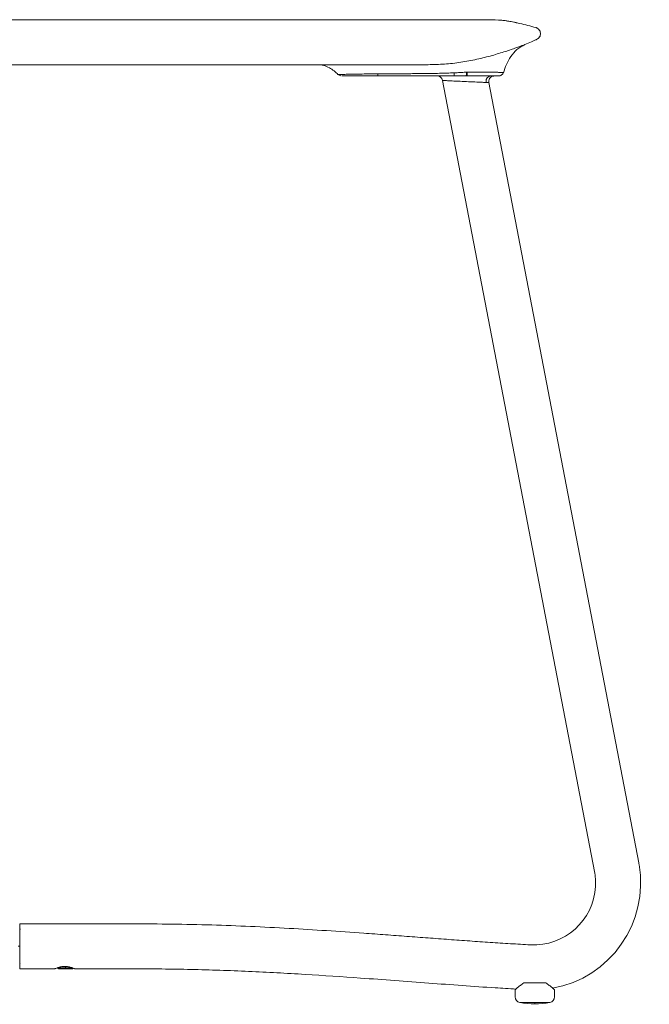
# Model space of a CAD drawing. Extents: x 2 to 109, y 746 to 839.
# Tile 7 of 7: x 86 to 109, y 804 to 839. Entities that reach past the tile are written whole.
import ezdxf

# ---------------------------------------------------------------- set-up
doc = ezdxf.new("R2010")
doc.units = 0
doc.header["$MEASUREMENT"] = 0
doc.layers.get('0').update_dxf_attribs({"lineweight": 0})

msp = doc.modelspace()

# ---------------------------------------------------------------- linework, layer by layer
at = {"color": 18, "lineweight": 9, "true_color": 0x000000}
for p, q in [((102.249, 836.939), (102.187, 836.939)), ((102.295, 836.939), (102.266, 836.939)), ((106.858, 808.649), (101.461, 836.777)), ((108.429, 808.951), (103.105, 836.702)), ((86.438, 806.789), (86.438, 805.189)), ((86.438, 806.789), (90.438, 806.789)), ((86.438, 805.989), (86.387, 805.989)), ((86.438, 805.189), (87.688, 805.189)), ((87.768, 805.221), (87.823, 805.189)), ((88.31, 805.221), (87.768, 805.221)), ((88.312, 805.189), (87.823, 805.189)), ((88.068, 805.268), (88.068, 805.189)), ((88.312, 805.189), (88.343, 805.207)), ((88.388, 805.189), (90.438, 805.189)), ((105.128, 804.689), (104.347, 804.689)), ((104.038, 804.184), (104.038, 804.439)), ((105.438, 804.184), (105.438, 804.439)), ((104.202, 803.987), (105.273, 803.987)), ((104.738, 803.987), (104.738, 803.939))]:
    msp.add_line(p, q, dxfattribs=at)
for points, knots in [([(61.671, 838.939), (61.681, 838.939), (61.691, 838.939), (61.723, 838.939), (61.755, 838.939), (61.808, 838.939), (61.877, 838.939), (61.947, 838.939), (62.031, 838.939), (62.132, 838.939), (62.233, 838.939), (62.351, 838.939), (62.483, 838.939), (62.616, 838.939), (62.763, 838.939), (62.925, 838.939), (63.087, 838.939), (63.263, 838.939), (63.451, 838.939), (63.64, 838.939), (63.842, 838.939), (64.055, 838.939), (64.291, 838.939), (64.54, 838.939), (64.801, 838.939), (65.064, 838.939), (65.34, 838.939), (65.625, 838.939), (65.914, 838.939), (66.214, 838.939), (66.522, 838.939), (66.831, 838.939), (67.149, 838.939), (67.474, 838.939), (67.8, 838.939), (68.133, 838.939), (68.474, 838.939), (68.836, 838.939), (69.206, 838.939), (69.584, 838.939), (69.962, 838.939), (70.349, 838.939), (70.743, 838.939), (71.133, 838.939), (71.531, 838.939), (71.939, 838.939), (72.342, 838.939), (72.755, 838.939), (73.177, 838.939), (73.595, 838.939), (74.023, 838.939), (74.459, 838.939), (74.893, 838.939), (75.335, 838.939), (75.785, 838.939), (76.206, 838.939), (76.635, 838.939), (77.07, 838.939), (77.502, 838.939), (77.94, 838.939), (78.384, 838.939), (78.825, 838.939), (79.271, 838.939), (79.722, 838.939), (80.17, 838.939), (80.622, 838.939), (81.075, 838.939), (81.528, 838.939), (81.983, 838.939), (82.438, 838.939), (82.851, 838.939), (83.264, 838.939), (83.676, 838.939), (84.089, 838.939), (84.5, 838.939), (84.909, 838.939), (85.319, 838.939), (85.726, 838.939), (86.129, 838.939), (86.534, 838.939), (86.935, 838.939), (87.331, 838.939), (87.729, 838.939), (88.123, 838.939), (88.511, 838.939), (88.901, 838.939), (89.285, 838.939), (89.664, 838.939), (90.044, 838.939), (90.419, 838.939), (90.787, 838.939), (91.195, 838.939), (91.594, 838.939), (91.986, 838.939), (92.38, 838.939), (92.766, 838.939), (93.144, 838.939), (93.526, 838.939), (93.9, 838.939), (94.268, 838.939), (94.637, 838.939), (95, 838.939), (95.356, 838.939), (95.712, 838.939), (96.06, 838.939), (96.401, 838.939), (96.763, 838.939), (97.116, 838.939), (97.46, 838.939), (97.804, 838.939), (98.14, 838.939), (98.466, 838.939), (98.789, 838.939), (99.103, 838.939), (99.405, 838.939), (99.704, 838.939), (99.99, 838.939), (100.262, 838.939), (100.533, 838.939), (100.789, 838.939), (101.03, 838.939), (101.269, 838.939), (101.492, 838.939), (101.698, 838.939), (101.89, 838.939), (102.067, 838.939), (102.226, 838.939), (102.385, 838.939), (102.526, 838.939), (102.648, 838.939), (102.769, 838.939), (102.871, 838.939), (102.955, 838.939), (103.038, 838.939), (103.103, 838.939), (103.142, 838.939), (103.18, 838.939), (103.192, 838.939), (103.204, 838.939)], [0, 0, 0, 0, 1, 1, 1, 2, 2, 2, 3, 3, 3, 4, 4, 4, 5, 5, 5, 6, 6, 6, 7, 7, 7, 8, 8, 8, 9, 9, 9, 10, 10, 10, 11, 11, 11, 12, 12, 12, 13, 13, 13, 14, 14, 14, 15, 15, 15, 16, 16, 16, 17, 17, 17, 18, 18, 18, 19, 19, 19, 20, 20, 20, 21, 21, 21, 22, 22, 22, 23, 23, 23, 24, 24, 24, 25, 25, 25, 26, 26, 26, 27, 27, 27, 28, 28, 28, 29, 29, 29, 30, 30, 30, 31, 31, 31, 32, 32, 32, 33, 33, 33, 34, 34, 34, 35, 35, 35, 36, 36, 36, 37, 37, 37, 38, 38, 38, 39, 39, 39, 40, 40, 40, 41, 41, 41, 42, 42, 42, 43, 43, 43, 44, 44, 44, 45, 45, 45, 46, 46, 46, 46]), ([(104.387, 838.056), (104.465, 838.09), (104.543, 838.124), (104.62, 838.157), (104.635, 838.164), (104.651, 838.17), (104.666, 838.177), (104.681, 838.184), (104.696, 838.19), (104.711, 838.197), (104.727, 838.203), (104.742, 838.21), (104.757, 838.217), (104.772, 838.223), (104.788, 838.229), (104.803, 838.236), (104.823, 838.246), (104.843, 838.258), (104.86, 838.272), (104.879, 838.288), (104.894, 838.306), (104.906, 838.327), (104.919, 838.347), (104.928, 838.37), (104.933, 838.393), (104.938, 838.415), (104.939, 838.438), (104.938, 838.461), (104.936, 838.483), (104.931, 838.506), (104.922, 838.527), (104.913, 838.549), (104.901, 838.57), (104.885, 838.588), (104.868, 838.608), (104.847, 838.626), (104.824, 838.639), (104.814, 838.644), (104.804, 838.649), (104.793, 838.653), (104.789, 838.655), (104.784, 838.656), (104.78, 838.658), (104.778, 838.658), (104.776, 838.659), (104.774, 838.66), (104.773, 838.66), (104.772, 838.66), (104.771, 838.66), (104.771, 838.66), (104.77, 838.661), (104.77, 838.661), (104.77, 838.661), (104.769, 838.661), (104.769, 838.661), (104.769, 838.661), (104.769, 838.661), (104.769, 838.661), (104.769, 838.661), (104.769, 838.661), (104.769, 838.661), (104.769, 838.661), (104.769, 838.661), (104.769, 838.661), (104.769, 838.661), (104.769, 838.661), (104.769, 838.661), (104.582, 838.708), (104.396, 838.758), (104.209, 838.803), (104.034, 838.845), (103.858, 838.883), (103.68, 838.905), (103.522, 838.925), (103.363, 838.932), (103.204, 838.939)], [0, 0, 0, 0, 1, 1, 1, 2, 2, 2, 3, 3, 3, 4, 4, 4, 5, 5, 5, 6, 6, 6, 7, 7, 7, 8, 8, 8, 9, 9, 9, 10, 10, 10, 11, 11, 11, 12, 12, 12, 13, 13, 13, 14, 14, 14, 15, 15, 15, 16, 16, 16, 17, 17, 17, 18, 18, 18, 19, 19, 19, 20, 20, 20, 21, 21, 21, 22, 22, 22, 23, 23, 23, 24, 24, 24, 25, 25, 25, 25]), ([(104.097, 838.825), (104.079, 838.829), (104.06, 838.834), (104.042, 838.838), (103.971, 838.855), (103.91, 838.867), (103.851, 838.877), (103.791, 838.888), (103.733, 838.897), (103.682, 838.905), (103.627, 838.912), (103.579, 838.917), (103.53, 838.923)], [0, 0, 0, 0, 1, 1, 1, 2, 2, 2, 3, 3, 3, 4, 4, 4, 4]), ([(104.387, 838.056), (104.383, 838.055), (104.379, 838.053), (104.366, 838.048), (104.353, 838.043), (104.332, 838.035), (104.304, 838.025), (104.276, 838.014), (104.242, 838.001), (104.202, 837.986), (104.162, 837.971), (104.115, 837.954), (104.063, 837.935), (104.011, 837.917), (103.954, 837.896), (103.892, 837.875), (103.829, 837.854), (103.762, 837.831), (103.691, 837.808), (103.62, 837.785), (103.544, 837.761), (103.465, 837.737), (103.386, 837.713), (103.303, 837.689), (103.218, 837.665), (103.132, 837.641), (103.044, 837.618), (102.953, 837.595), (102.863, 837.573), (102.771, 837.551), (102.677, 837.53), (102.583, 837.51), (102.488, 837.49), (102.393, 837.473), (102.298, 837.455), (102.202, 837.439), (102.106, 837.425), (101.915, 837.396), (101.722, 837.374), (101.528, 837.36), (101.335, 837.347), (101.141, 837.343), (100.947, 837.339)], [0, 0, 0, 0, 1, 1, 1, 2, 2, 2, 3, 3, 3, 4, 4, 4, 5, 5, 5, 6, 6, 6, 7, 7, 7, 8, 8, 8, 9, 9, 9, 10, 10, 10, 11, 11, 11, 12, 12, 12, 13, 13, 13, 14, 14, 14, 14]), ([(103.62, 837.052), (103.654, 837.151), (103.688, 837.25), (103.73, 837.345), (103.774, 837.444), (103.826, 837.538), (103.887, 837.628), (103.949, 837.718), (104.019, 837.804), (104.102, 837.874), (104.188, 837.946), (104.288, 838.001), (104.387, 838.056)], [0, 0, 0, 0, 1, 1, 1, 2, 2, 2, 3, 3, 3, 4, 4, 4, 4]), ([(100.947, 837.339), (100.875, 837.339), (100.803, 837.339), (100.709, 837.339), (100.613, 837.339), (100.496, 837.339), (100.365, 837.339), (100.231, 837.339), (100.082, 837.339), (99.919, 837.339), (99.753, 837.339), (99.572, 837.339), (99.378, 837.339), (99.181, 837.339), (98.97, 837.339), (98.748, 837.339), (98.521, 837.339), (98.283, 837.339), (98.034, 837.339), (97.735, 837.339), (97.42, 837.339), (97.094, 837.339), (96.758, 837.339), (96.41, 837.339), (96.052, 837.339), (95.694, 837.339), (95.325, 837.339), (94.946, 837.339), (94.567, 837.339), (94.178, 837.339), (93.78, 837.339), (93.424, 837.339), (93.061, 837.339), (92.691, 837.339), (92.329, 837.339), (91.96, 837.339), (91.582, 837.339), (91.214, 837.339), (90.836, 837.339), (90.45, 837.339), (90.071, 837.339), (89.684, 837.339), (89.289, 837.339), (88.901, 837.339), (88.505, 837.339), (88.102, 837.339), (87.706, 837.339), (87.303, 837.339), (86.895, 837.339), (86.493, 837.339), (86.085, 837.339), (85.672, 837.339), (85.264, 837.339), (84.851, 837.339), (84.438, 837.339)], [0, 0, 0, 0, 1, 1, 1, 2, 2, 2, 3, 3, 3, 4, 4, 4, 5, 5, 5, 6, 6, 6, 7, 7, 7, 8, 8, 8, 9, 9, 9, 10, 10, 10, 11, 11, 11, 12, 12, 12, 13, 13, 13, 14, 14, 14, 15, 15, 15, 16, 16, 16, 17, 17, 17, 18, 18, 18, 18]), ([(97.039, 837.339), (97.101, 837.335), (97.164, 837.33), (97.242, 837.308), (97.301, 837.291), (97.369, 837.265), (97.438, 837.228), (97.495, 837.197), (97.553, 837.16), (97.607, 837.116), (97.655, 837.077), (97.7, 837.032), (97.744, 836.988)], [0, 0, 0, 0, 1, 1, 1, 2, 2, 2, 3, 3, 3, 4, 4, 4, 4]), ([(97.739, 836.994), (97.739, 836.994), (97.739, 836.994), (97.738, 836.994), (97.732, 836.994), (97.746, 836.994), (97.765, 836.994), (97.784, 836.994), (97.807, 836.994), (97.839, 836.994), (97.87, 836.994), (97.91, 836.995), (97.957, 836.995), (98.003, 836.996), (98.056, 836.997), (98.115, 836.997), (98.174, 836.998), (98.24, 836.999), (98.31, 837.001), (98.38, 837.002), (98.455, 837.003), (98.534, 837.005), (98.622, 837.007), (98.715, 837.009), (98.811, 837.011), (98.853, 837.012), (98.896, 837.013), (98.939, 837.014), (98.958, 837.014), (98.977, 837.015), (98.996, 837.015), (99.005, 837.015), (99.013, 837.015), (99.022, 837.016), (99.025, 837.016), (99.029, 837.016), (99.033, 837.016), (99.034, 837.016), (99.036, 837.016), (99.038, 837.016), (99.038, 837.016), (99.039, 837.016), (99.04, 837.016), (99.04, 837.016), (99.04, 837.016), (99.041, 837.016), (99.041, 837.016), (99.041, 837.016), (99.041, 837.016), (99.041, 837.016), (99.041, 837.016), (99.041, 837.016), (99.041, 837.016), (99.041, 837.016), (99.041, 837.016)], [0, 0, 0, 0, 1, 1, 1, 2, 2, 2, 3, 3, 3, 4, 4, 4, 5, 5, 5, 6, 6, 6, 7, 7, 7, 8, 8, 8, 9, 9, 9, 10, 10, 10, 11, 11, 11, 12, 12, 12, 13, 13, 13, 14, 14, 14, 15, 15, 15, 16, 16, 16, 17, 17, 17, 18, 18, 18, 18]), ([(97.738, 836.994), (97.772, 836.97), (97.807, 836.946), (97.846, 836.943), (97.851, 836.943), (97.856, 836.943), (97.861, 836.942)], [0, 0, 0, 0, 1, 1, 1, 2, 2, 2, 2]), ([(99.053, 836.939), (98.948, 836.939), (98.842, 836.939), (98.741, 836.939), (98.64, 836.939), (98.544, 836.939), (98.455, 836.939), (98.365, 836.939), (98.283, 836.939), (98.211, 836.939), (98.139, 836.939), (98.078, 836.939), (98.025, 836.939), (97.972, 836.939), (97.927, 836.939), (97.908, 836.939), (97.902, 836.939), (97.899, 836.939), (97.895, 836.939)], [0, 0, 0, 0, 1, 1, 1, 2, 2, 2, 3, 3, 3, 4, 4, 4, 5, 5, 5, 6, 6, 6, 6]), ([(99.041, 837.016), (99.052, 837.016), (99.063, 837.017), (99.074, 837.017), (99.082, 837.017), (99.091, 837.017), (99.099, 837.018)], [0, 0, 0, 0, 1, 1, 1, 2, 2, 2, 2]), ([(99.105, 836.939), (99.095, 836.939), (99.086, 836.939), (99.076, 836.939), (99.068, 836.939), (99.061, 836.939), (99.053, 836.939)], [0, 0, 0, 0, 1, 1, 1, 2, 2, 2, 2]), ([(99.099, 837.018), (99.104, 837.018), (99.11, 837.018), (99.115, 837.018), (99.12, 837.018), (99.125, 837.018), (99.129, 837.018)], [0, 0, 0, 0, 1, 1, 1, 2, 2, 2, 2]), ([(99.16, 836.939), (99.15, 836.939), (99.139, 836.939), (99.128, 836.939), (99.121, 836.939), (99.113, 836.939), (99.105, 836.939)], [0, 0, 0, 0, 1, 1, 1, 2, 2, 2, 2]), ([(99.129, 837.018), (99.135, 837.018), (99.141, 837.018), (99.147, 837.019), (99.151, 837.019), (99.155, 837.019), (99.16, 837.019)], [0, 0, 0, 0, 1, 1, 1, 2, 2, 2, 2]), ([(99.16, 837.019), (99.183, 837.019), (99.206, 837.019), (99.229, 837.019), (99.247, 837.019), (99.265, 837.018), (99.283, 837.018)], [0, 0, 0, 0, 1, 1, 1, 2, 2, 2, 2]), ([(99.16, 837.019), (99.16, 837.006), (99.16, 836.993), (99.16, 836.982), (99.16, 836.971), (99.16, 836.962), (99.16, 836.955), (99.16, 836.946), (99.16, 836.942), (99.16, 836.939)], [0, 0, 0, 0, 1, 1, 1, 2, 2, 2, 3, 3, 3, 3]), ([(100.143, 836.939), (99.96, 836.939), (99.776, 836.939), (99.593, 836.939), (99.449, 836.939), (99.305, 836.939), (99.16, 836.939)], [0, 0, 0, 0, 1, 1, 1, 2, 2, 2, 2]), ([(99.283, 837.018), (99.426, 837.018), (99.57, 837.018), (99.713, 837.018), (99.857, 837.018), (100, 837.019), (100.143, 837.019)], [0, 0, 0, 0, 1, 1, 1, 2, 2, 2, 2]), ([(100.143, 837.019), (100.226, 837.019), (100.308, 837.019), (100.39, 837.02), (100.472, 837.02), (100.555, 837.021), (100.637, 837.021)], [0, 0, 0, 0, 1, 1, 1, 2, 2, 2, 2]), ([(101.867, 836.939), (101.67, 836.939), (101.472, 836.939), (101.275, 836.939), (101.151, 836.939), (101.026, 836.939), (100.901, 836.939), (100.862, 836.939), (100.822, 836.939), (100.782, 836.939), (100.747, 836.939), (100.711, 836.939), (100.675, 836.939), (100.625, 836.939), (100.574, 836.939), (100.523, 836.939), (100.397, 836.939), (100.27, 836.939), (100.143, 836.939)], [0, 0, 0, 0, 1, 1, 1, 2, 2, 2, 3, 3, 3, 4, 4, 4, 5, 5, 5, 6, 6, 6, 6]), ([(100.637, 837.021), (100.658, 837.021), (100.678, 837.021), (100.699, 837.022), (100.719, 837.022), (100.74, 837.022), (100.761, 837.022)], [0, 0, 0, 0, 1, 1, 1, 2, 2, 2, 2]), ([(100.761, 837.022), (100.936, 837.024), (101.111, 837.026), (101.286, 837.03), (101.461, 837.034), (101.636, 837.041), (101.811, 837.048)], [0, 0, 0, 0, 1, 1, 1, 2, 2, 2, 2]), ([(101.811, 837.048), (101.817, 837.048), (101.822, 837.048), (101.828, 837.048), (101.833, 837.049), (101.837, 837.049), (101.842, 837.049)], [0, 0, 0, 0, 1, 1, 1, 2, 2, 2, 2]), ([(101.842, 837.049), (101.848, 837.049), (101.854, 837.049), (101.86, 837.05), (101.864, 837.05), (101.868, 837.05), (101.872, 837.05)], [0, 0, 0, 0, 1, 1, 1, 2, 2, 2, 2]), ([(101.872, 837.05), (101.872, 837.033), (101.872, 837.016), (101.871, 837.001), (101.871, 836.986), (101.87, 836.973), (101.87, 836.963), (101.869, 836.955), (101.869, 836.948), (101.868, 836.945), (101.868, 836.941), (101.867, 836.94), (101.867, 836.939)], [0, 0, 0, 0, 1, 1, 1, 2, 2, 2, 3, 3, 3, 4, 4, 4, 4]), ([(102.266, 836.939), (102.192, 836.939), (102.117, 836.939), (102.042, 836.939), (101.984, 836.939), (101.925, 836.939), (101.867, 836.939)], [0, 0, 0, 0, 1, 1, 1, 2, 2, 2, 2]), ([(101.872, 837.05), (101.94, 837.053), (102.008, 837.055), (102.076, 837.058), (102.144, 837.062), (102.212, 837.066), (102.28, 837.071)], [0, 0, 0, 0, 1, 1, 1, 2, 2, 2, 2]), ([(102.28, 837.071), (102.285, 837.071), (102.291, 837.072), (102.296, 837.072), (102.301, 837.072), (102.305, 837.073), (102.309, 837.073)], [0, 0, 0, 0, 1, 1, 1, 2, 2, 2, 2]), ([(102.309, 837.073), (102.309, 837.053), (102.308, 837.033), (102.307, 837.015), (102.306, 836.996), (102.305, 836.981), (102.303, 836.968), (102.302, 836.958), (102.3, 836.951), (102.299, 836.946), (102.298, 836.942), (102.296, 836.94), (102.295, 836.939)], [0, 0, 0, 0, 1, 1, 1, 2, 2, 2, 3, 3, 3, 4, 4, 4, 4]), ([(102.323, 836.939), (102.318, 836.939), (102.313, 836.939), (102.307, 836.939), (102.303, 836.939), (102.299, 836.939), (102.295, 836.939)], [0, 0, 0, 0, 1, 1, 1, 2, 2, 2, 2]), ([(102.309, 837.073), (102.315, 837.073), (102.32, 837.074), (102.325, 837.074), (102.33, 837.074), (102.334, 837.075), (102.338, 837.075)], [0, 0, 0, 0, 1, 1, 1, 2, 2, 2, 2]), ([(102.338, 837.075), (102.338, 837.054), (102.337, 837.034), (102.336, 837.016), (102.335, 836.997), (102.334, 836.981), (102.332, 836.968), (102.331, 836.959), (102.329, 836.951), (102.328, 836.946), (102.326, 836.942), (102.325, 836.94), (102.323, 836.939)], [0, 0, 0, 0, 1, 1, 1, 2, 2, 2, 3, 3, 3, 4, 4, 4, 4]), ([(103.277, 836.939), (103.214, 836.939), (103.151, 836.939), (103.074, 836.939), (102.997, 836.939), (102.907, 836.939), (102.811, 836.939), (102.736, 836.939), (102.657, 836.939), (102.575, 836.939), (102.493, 836.939), (102.408, 836.939), (102.323, 836.939)], [0, 0, 0, 0, 1, 1, 1, 2, 2, 2, 3, 3, 3, 4, 4, 4, 4]), ([(102.338, 837.075), (102.448, 837.074), (102.558, 837.074), (102.664, 837.073), (102.768, 837.073), (102.869, 837.072), (102.963, 837.072), (103.057, 837.071), (103.144, 837.07), (103.22, 837.069), (103.295, 837.069), (103.359, 837.068), (103.422, 837.067)], [0, 0, 0, 0, 1, 1, 1, 2, 2, 2, 3, 3, 3, 4, 4, 4, 4]), ([(103.181, 836.939), (103.074, 836.93), (102.995, 836.837), (103.004, 836.73), (103.005, 836.722), (103.006, 836.714), (103.008, 836.706)], [0, 0, 0, 0, 1, 1, 1, 2, 2, 2, 2]), ([(103.105, 836.702), (103.103, 836.715), (103.102, 836.728), (103.101, 836.741), (103.101, 836.754), (103.103, 836.768), (103.106, 836.782), (103.109, 836.796), (103.114, 836.81), (103.12, 836.823), (103.126, 836.837), (103.134, 836.85), (103.143, 836.861), (103.152, 836.873), (103.162, 836.884), (103.174, 836.894), (103.185, 836.903), (103.197, 836.911), (103.21, 836.918), (103.223, 836.924), (103.236, 836.929), (103.249, 836.933), (103.262, 836.936), (103.275, 836.937), (103.287, 836.939)], [0, 0, 0, 0, 1, 1, 1, 2, 2, 2, 3, 3, 3, 4, 4, 4, 5, 5, 5, 6, 6, 6, 7, 7, 7, 8, 8, 8, 8]), ([(103.287, 836.939), (103.283, 836.939), (103.278, 836.939), (103.26, 836.939), (103.243, 836.939), (103.212, 836.939), (103.181, 836.939)], [0, 0, 0, 0, 1, 1, 1, 2, 2, 2, 2]), ([(103.365, 836.939), (103.351, 836.939), (103.336, 836.939), (103.32, 836.939), (103.306, 836.939), (103.292, 836.939), (103.277, 836.939)], [0, 0, 0, 0, 1, 1, 1, 2, 2, 2, 2]), ([(103.452, 836.939), (103.454, 836.939), (103.455, 836.939), (103.45, 836.939), (103.439, 836.939), (103.402, 836.939), (103.365, 836.939)], [0, 0, 0, 0, 1, 1, 1, 2, 2, 2, 2]), ([(103.422, 837.067), (103.44, 837.067), (103.459, 837.066), (103.476, 837.066), (103.492, 837.066), (103.507, 837.066), (103.522, 837.065)], [0, 0, 0, 0, 1, 1, 1, 2, 2, 2, 2]), ([(103.455, 836.939), (103.473, 836.941), (103.491, 836.942), (103.509, 836.947), (103.527, 836.953), (103.544, 836.962), (103.559, 836.973), (103.575, 836.984), (103.589, 836.998), (103.599, 837.013), (103.609, 837.028), (103.616, 837.045), (103.623, 837.062)], [0, 0, 0, 0, 1, 1, 1, 2, 2, 2, 3, 3, 3, 4, 4, 4, 4]), ([(103.522, 837.065), (103.559, 837.065), (103.596, 837.064), (103.609, 837.063), (103.617, 837.063), (103.615, 837.062), (103.613, 837.062)], [0, 0, 0, 0, 1, 1, 1, 2, 2, 2, 2]), ([(103.008, 836.706), (102.968, 836.708), (102.929, 836.709), (102.88, 836.712), (102.822, 836.714), (102.752, 836.718), (102.676, 836.721), (102.589, 836.725), (102.494, 836.729), (102.397, 836.734), (102.392, 836.734), (102.386, 836.734), (102.38, 836.735), (102.281, 836.739), (102.18, 836.744), (102.083, 836.748), (101.981, 836.753), (101.884, 836.757), (101.798, 836.761), (101.72, 836.765), (101.651, 836.768), (101.596, 836.771), (101.549, 836.773), (101.511, 836.774), (101.49, 836.775), (101.473, 836.776), (101.467, 836.776), (101.461, 836.777)], [0, 0, 0, 0, 1, 1, 1, 2, 2, 2, 3, 3, 3, 4, 4, 4, 5, 5, 5, 6, 6, 6, 7, 7, 7, 8, 8, 8, 9, 9, 9, 9]), ([(103.105, 836.702), (103.101, 836.702), (103.097, 836.702), (103.08, 836.703), (103.064, 836.703), (103.036, 836.705), (103.008, 836.706)], [0, 0, 0, 0, 1, 1, 1, 2, 2, 2, 2]), ([(105.358, 804.493), (107.425, 804.858), (108.804, 806.829), (108.439, 808.896), (108.436, 808.914), (108.432, 808.933), (108.429, 808.951)], [0, 0, 0, 0, 1, 1, 1, 2, 2, 2, 2]), ([(104.58, 806.038), (105.793, 805.973), (106.829, 806.905), (106.894, 808.118), (106.903, 808.296), (106.891, 808.474), (106.858, 808.649)], [0, 0, 0, 0, 1, 1, 1, 2, 2, 2, 2]), ([(90.438, 806.789), (91.379, 806.78), (92.321, 806.771), (93.262, 806.744), (94.177, 806.717), (95.091, 806.674), (96.005, 806.623), (96.892, 806.573), (97.778, 806.515), (98.664, 806.452), (98.92, 806.434), (99.176, 806.415), (99.432, 806.396), (99.685, 806.378), (99.938, 806.359), (100.191, 806.34), (100.442, 806.321), (100.693, 806.302), (100.943, 806.284), (101.192, 806.265), (101.44, 806.247), (101.688, 806.228), (101.933, 806.21), (102.178, 806.192), (102.424, 806.175), (102.666, 806.158), (102.909, 806.141), (103.151, 806.125), (103.391, 806.109), (103.631, 806.093), (103.87, 806.079), (104.107, 806.064), (104.343, 806.051), (104.58, 806.038)], [0, 0, 0, 0, 1, 1, 1, 2, 2, 2, 3, 3, 3, 4, 4, 4, 5, 5, 5, 6, 6, 6, 7, 7, 7, 8, 8, 8, 9, 9, 9, 10, 10, 10, 11, 11, 11, 11]), ([(86.458, 806.589), (86.456, 806.591), (86.454, 806.592), (86.452, 806.594), (86.45, 806.596), (86.448, 806.599), (86.446, 806.602), (86.444, 806.605), (86.442, 806.607), (86.441, 806.611), (86.439, 806.616), (86.438, 806.623), (86.438, 806.629)], [0, 0, 0, 0, 1, 1, 1, 2, 2, 2, 3, 3, 3, 4, 4, 4, 4]), ([(86.438, 805.349), (86.438, 805.355), (86.439, 805.362), (86.441, 805.367), (86.442, 805.371), (86.444, 805.374), (86.446, 805.376), (86.448, 805.379), (86.45, 805.382), (86.452, 805.384), (86.454, 805.386), (86.456, 805.388), (86.458, 805.389)], [0, 0, 0, 0, 1, 1, 1, 2, 2, 2, 3, 3, 3, 4, 4, 4, 4]), ([(87.688, 805.189), (87.689, 805.19), (87.69, 805.19), (87.695, 805.192), (87.699, 805.194), (87.706, 805.197), (87.715, 805.201), (87.733, 805.208), (87.758, 805.218), (87.79, 805.228), (87.822, 805.239), (87.861, 805.249), (87.903, 805.257), (87.924, 805.261), (87.946, 805.264), (87.969, 805.266), (87.991, 805.268), (88.015, 805.269), (88.038, 805.27)], [0, 0, 0, 0, 1, 1, 1, 2, 2, 2, 3, 3, 3, 4, 4, 4, 5, 5, 5, 6, 6, 6, 6]), ([(88.038, 805.27), (88.061, 805.269), (88.084, 805.268), (88.107, 805.266), (88.13, 805.264), (88.152, 805.261), (88.173, 805.257), (88.215, 805.249), (88.253, 805.239), (88.285, 805.228), (88.317, 805.218), (88.343, 805.208), (88.361, 805.2), (88.37, 805.197), (88.377, 805.194), (88.381, 805.192), (88.385, 805.19), (88.386, 805.19), (88.388, 805.189)], [0, 0, 0, 0, 1, 1, 1, 2, 2, 2, 3, 3, 3, 4, 4, 4, 5, 5, 5, 6, 6, 6, 6]), ([(90.438, 805.189), (91.133, 805.184), (91.829, 805.179), (92.524, 805.163), (93.207, 805.148), (93.889, 805.123), (94.571, 805.093), (95.24, 805.063), (95.909, 805.027), (96.578, 804.987), (97.234, 804.947), (97.891, 804.903), (98.547, 804.856), (98.953, 804.827), (99.359, 804.798), (99.765, 804.767), (100.166, 804.737), (100.567, 804.707), (100.968, 804.677), (101.365, 804.648), (101.761, 804.619), (102.157, 804.59), (102.548, 804.562), (102.939, 804.534), (103.33, 804.509), (103.576, 804.494), (103.822, 804.48), (104.068, 804.465)], [0, 0, 0, 0, 1, 1, 1, 2, 2, 2, 3, 3, 3, 4, 4, 4, 5, 5, 5, 6, 6, 6, 7, 7, 7, 8, 8, 8, 9, 9, 9, 9]), ([(104.347, 804.689), (104.305, 804.658), (104.263, 804.626), (104.226, 804.597), (104.189, 804.568), (104.156, 804.541), (104.128, 804.517), (104.1, 804.493), (104.076, 804.472), (104.062, 804.46), (104.047, 804.448), (104.042, 804.443), (104.038, 804.439)], [0, 0, 0, 0, 1, 1, 1, 2, 2, 2, 3, 3, 3, 4, 4, 4, 4]), ([(105.438, 804.439), (105.433, 804.443), (105.428, 804.447), (105.414, 804.46), (105.4, 804.472), (105.376, 804.493), (105.348, 804.516), (105.32, 804.54), (105.287, 804.568), (105.25, 804.597), (105.213, 804.626), (105.17, 804.658), (105.128, 804.689)], [0, 0, 0, 0, 1, 1, 1, 2, 2, 2, 3, 3, 3, 4, 4, 4, 4])]:
    msp.add_open_spline(points, degree=3, knots=knots, dxfattribs=at)
for points in [[(101.461, 836.777), (101.443, 836.871), (101.361, 836.939), (101.265, 836.939)], [(104.038, 804.184), (104.038, 804.087), (104.107, 804.005), (104.202, 803.987)], [(104.202, 803.987), (104.556, 803.923), (104.919, 803.923), (105.273, 803.987)], [(105.273, 803.987), (105.369, 804.005), (105.438, 804.087), (105.438, 804.184)]]:
    msp.add_open_spline(points, degree=3, dxfattribs=at)

doc.saveas('drawing.dxf')
